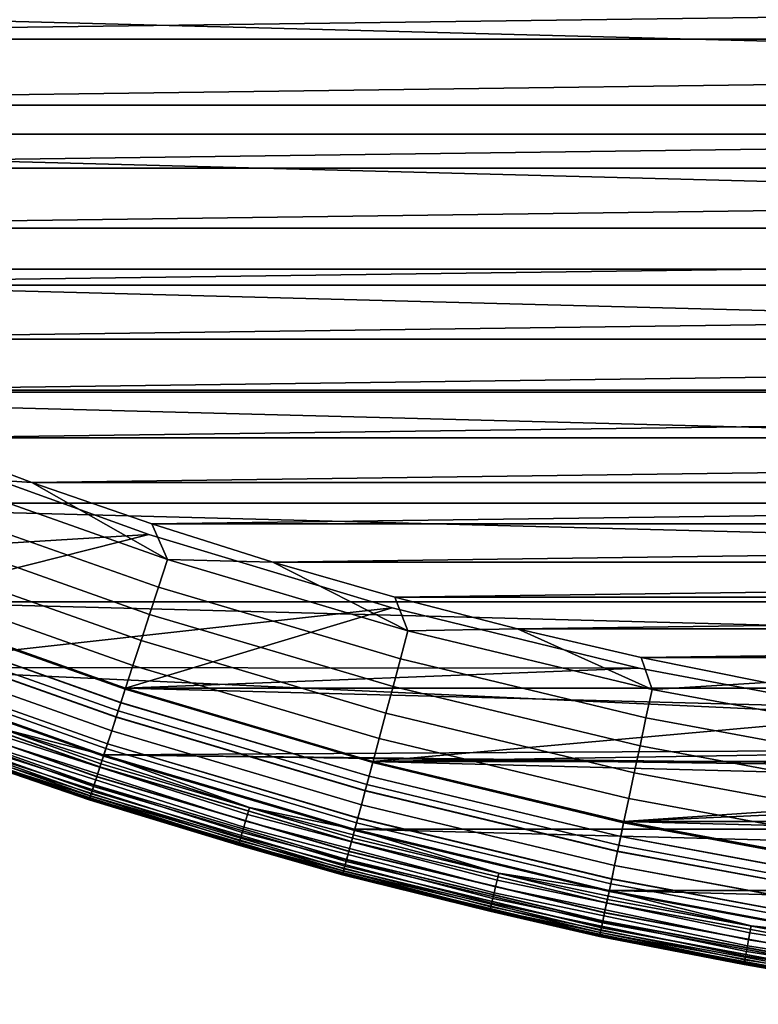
# Model space of a CAD drawing. Header units: metres. Extents: x -22 to 244, y -22 to 22.
# Tile 9 of 146: x -6.94 to -3.79, y -21.32 to -17.12. Entities that reach past the tile are written whole.
import ezdxf

# ---------------------------------------------------------------- set-up
doc = ezdxf.new("R2010")
doc.units = ezdxf.units.M
doc.layers.add('solid_10_151_113_XXX', color=7, linetype='CONTINUOUS')

msp = doc.modelspace()

# ---------------------------------------------------------------- linework, layer by layer
at = {"layer": 'solid_10_151_113_XXX'}
for points in [[(-11.225082, -16.914122, 269.950012), (-10.770714, -17.207024, 269.950012), (11.225076, -16.914125, 269.950012)], [(-10.770714, -17.207024, 269.950012), (10.770707, -17.207027, 269.950012), (11.225076, -16.914125, 269.950012)], [(12.344507, -16.988617, 0.5), (11.438365, -17.611465, 0.5), (-12.344491, -16.988628, 0.5)], [(11.438365, -17.611465, 0.5), (-11.438343, -17.611481, 0.5), (-12.344491, -16.988628, 0.5)], [(-10.770714, -17.207024, 269.950012), (-10.308699, -17.48773, 269.950012), (10.770707, -17.207027, 269.950012)], [(-10.308699, -17.48773, 269.950012), (10.308693, -17.487734, 269.950012), (10.770707, -17.207027, 269.950012)], [(-10.308699, -17.48773, 269.950012), (-9.83932, -17.756062, 269.950012), (10.308693, -17.487734, 269.950012)], [(-9.83932, -17.756062, 269.950012), (9.839314, -17.756065, 269.950012), (10.308693, -17.487734, 269.950012)], [(11.438365, -17.611465, 0.5), (10.500866, -18.186031, 0.5), (-11.438343, -17.611481, 0.5)], [(10.500866, -18.186031, 0.5), (-10.500843, -18.186045, 0.5), (-11.438343, -17.611481, 0.5)], [(-9.83932, -17.756062, 269.950012), (-9.363029, -18.011765, 269.950012), (9.839314, -17.756065, 269.950012)], [(-9.363029, -18.011765, 269.950012), (9.363023, -18.011766, 269.950012), (9.839314, -17.756065, 269.950012)], [(-9.363029, -18.011765, 269.950012), (-8.880068, -18.254709, 269.950012), (9.363023, -18.011766, 269.950012)], [(-8.880068, -18.254709, 269.950012), (8.880061, -18.254711, 269.950012), (9.363023, -18.011766, 269.950012)], [(10.500866, -18.186031, 0.5), (9.5346, -18.71073, 0.5), (-10.500843, -18.186045, 0.5)], [(9.5346, -18.71073, 0.5), (-9.534582, -18.710737, 0.5), (-10.500843, -18.186045, 0.5)], [(-8.880068, -18.254709, 269.950012), (-8.390781, -18.484716, 269.950012), (8.880061, -18.254711, 269.950012)], [(-8.390781, -18.484716, 269.950012), (8.390775, -18.48472, 269.950012), (8.880061, -18.254711, 269.950012)], [(-8.390781, -18.484716, 269.950012), (-7.895606, -18.701588, 269.950012), (8.390775, -18.48472, 269.950012)], [(-7.895606, -18.701588, 269.950012), (7.895599, -18.70159, 269.950012), (8.390775, -18.48472, 269.950012)], [(9.5346, -18.71073, 0.5), (8.54223, -19.184116, 0.5), (-9.534582, -18.710737, 0.5)], [(8.54223, -19.184116, 0.5), (-8.542207, -19.184126, 0.5), (-9.534582, -18.710737, 0.5)], [(-7.895606, -18.701588, 269.950012), (-7.394777, -18.905218, 269.950012), (7.895599, -18.70159, 269.950012)], [(-7.394777, -18.905218, 269.950012), (7.39477, -18.905222, 269.950012), (7.895599, -18.70159, 269.950012)], [(-7.394777, -18.905218, 269.950012), (-6.888712, -19.095434, 269.950012), (7.39477, -18.905222, 269.950012)], [(-7.319239, -19.067268, 269.943604), (-6.888712, -19.095434, 269.950012), (-7.394777, -18.905218, 269.950012)], [(-6.888712, -19.095434, 269.950012), (6.888704, -19.095436, 269.950012), (7.39477, -18.905222, 269.950012)], [(-8.666456, -19.457197, 213.25), (-9.673222, -18.976795, 213.25), (-7.409348, -18.949327, 213.25), (-6.390347, -19.316803, 213.25)], [(-7.409357, -18.949324, 212.800003), (-8.542225, -19.184118, 212.800003), (-7.52642, -19.604921, 212.800003), (-6.390269, -19.316828, 212.800003)], [(-6.390347, -19.316803, 213.25), (-7.409348, -18.949327, 213.25), (-7.409357, -18.949324, 212.800003), (-6.390269, -19.316828, 212.800003)], [(-6.311304, -19.424196, 269.943604), (-7.319239, -19.067268, 269.943604), (-7.363751, -19.183228, 269.924103), (-6.349687, -19.542328, 269.924103)], [(-6.311304, -19.424196, 269.943604), (-6.888712, -19.095434, 269.950012), (-7.319239, -19.067268, 269.943604)], [(-6.888712, -19.095434, 269.950012), (-6.377805, -19.272093, 269.950012), (6.888704, -19.095436, 269.950012)], [(-6.311304, -19.424196, 269.943604), (-6.377805, -19.272093, 269.950012), (-6.888712, -19.095434, 269.950012)], [(-6.377805, -19.272093, 269.950012), (6.377798, -19.272095, 269.950012), (6.888704, -19.095436, 269.950012)], [(8.54223, -19.184116, 0.5), (7.526426, -19.604919, 0.5), (-8.542207, -19.184126, 0.5)], [(7.526426, -19.604919, 0.5), (-7.526398, -19.604931, 0.5), (-8.542207, -19.184126, 0.5)], [(-6.349687, -19.542328, 269.924103), (-7.363751, -19.183228, 269.924103), (-7.407288, -19.296646, 269.891693), (-6.387228, -19.657867, 269.891693)], [(-6.387228, -19.657867, 269.891693), (-7.407288, -19.296646, 269.891693), (-7.449371, -19.406277, 269.846771), (-6.423516, -19.76955, 269.846771)], [(-6.377805, -19.272093, 269.950012), (-5.862307, -19.435106, 269.950012), (6.377798, -19.272095, 269.950012)], [(-6.311304, -19.424196, 269.943604), (-5.862307, -19.435106, 269.950012), (-6.377805, -19.272093, 269.950012)], [(-5.862307, -19.435106, 269.950012), (5.8623, -19.435108, 269.950012), (6.377798, -19.272095, 269.950012)], [(-7.635867, -19.884253, 213.25), (-8.666456, -19.457197, 213.25), (-6.390347, -19.316803, 213.25), (-5.353179, -19.629541, 213.25)], [(-6.390269, -19.316828, 212.800003), (-7.52642, -19.604921, 212.800003), (-6.489954, -19.971991, 212.800003), (-5.353235, -19.629526, 212.800003)], [(-5.353179, -19.629541, 213.25), (-6.390347, -19.316803, 213.25), (-6.390269, -19.316828, 212.800003), (-5.353235, -19.629526, 212.800003)], [(-6.423516, -19.76955, 269.846771), (-7.449371, -19.406277, 269.846771), (-7.489539, -19.510916, 269.789795), (-6.458152, -19.87615, 269.789795)], [(-5.286071, -19.727884, 269.943604), (-6.311304, -19.424196, 269.943604), (-6.349687, -19.542328, 269.924103), (-5.318219, -19.847862, 269.924103)], [(-5.286071, -19.727884, 269.943604), (-5.862307, -19.435106, 269.950012), (-6.311304, -19.424196, 269.943604)], [(-5.862307, -19.435106, 269.950012), (-5.342694, -19.58432, 269.950012), (5.8623, -19.435108, 269.950012)], [(-5.286071, -19.727884, 269.943604), (-5.342694, -19.58432, 269.950012), (-5.862307, -19.435106, 269.950012)], [(-5.342694, -19.58432, 269.950012), (5.342687, -19.584322, 269.950012), (5.8623, -19.435108, 269.950012)], [(-6.458152, -19.87615, 269.789795), (-7.489539, -19.510916, 269.789795), (-7.52735, -19.609417, 269.721405), (-6.490757, -19.976494, 269.721405)], [(-5.318219, -19.847862, 269.924103), (-6.349687, -19.542328, 269.924103), (-6.387228, -19.657867, 269.891693), (-5.349662, -19.96521, 269.891693)], [(-5.342694, -19.58432, 269.950012), (-4.819313, -19.719641, 269.950012), (5.342687, -19.584322, 269.950012)], [(-5.286071, -19.727884, 269.943604), (-4.819313, -19.719641, 269.950012), (-5.342694, -19.58432, 269.950012)], [(-4.819313, -19.719641, 269.950012), (4.819305, -19.719643, 269.950012), (5.342687, -19.584322, 269.950012)], [(-7.635867, -19.884253, 213.25), (-5.353179, -19.629541, 213.25), (-4.300851, -19.886631, 213.25)], [(-6.490757, -19.976494, 269.721405), (-7.52735, -19.609417, 269.721405), (-7.562389, -19.700697, 269.642365), (-6.52097, -20.069483, 269.642365)], [(-6.509524, -20.034256, 212.795715), (-6.489954, -19.971991, 212.800003), (-7.52642, -19.604921, 212.800003), (-7.549115, -19.666117, 212.795715)], [(-6.509324, -20.033638, 0.504193), (-7.548882, -19.665512, 0.504193), (-7.526398, -19.604931, 0.5), (-6.489937, -19.971996, 0.5)], [(7.526426, -19.604919, 0.5), (6.489959, -19.971989, 0.5), (-7.526398, -19.604931, 0.5)], [(6.489959, -19.971989, 0.5), (-6.489937, -19.971996, 0.5), (-7.526398, -19.604931, 0.5)], [(-4.300873, -19.886627, 212.800003), (-5.353235, -19.629526, 212.800003), (-6.489954, -19.971991, 212.800003)], [(-4.300851, -19.886631, 213.25), (-5.353179, -19.629541, 213.25), (-5.353235, -19.629526, 212.800003), (-4.300873, -19.886627, 212.800003)], [(-6.509524, -20.034256, 212.795715), (-7.549115, -19.666117, 212.795715), (-7.572126, -19.726063, 212.782944), (-6.529366, -20.095324, 212.782944)], [(-6.529171, -20.094721, 0.516885), (-7.571899, -19.725471, 0.516885), (-7.548882, -19.665512, 0.504193), (-6.509324, -20.033638, 0.504193)], [(-5.349662, -19.96521, 269.891693), (-6.387228, -19.657867, 269.891693), (-6.423516, -19.76955, 269.846771), (-5.380055, -20.078638, 269.846771)], [(-6.52097, -20.069483, 269.642365), (-7.562389, -19.700697, 269.642365), (-7.594272, -19.783754, 269.553528), (-6.548462, -20.154095, 269.553528)], [(-4.246349, -19.977501, 269.943604), (-4.819313, -19.719641, 269.950012), (-5.286071, -19.727884, 269.943604)], [(-4.819313, -19.719641, 269.950012), (-4.29244, -19.840992, 269.950012), (4.819305, -19.719643, 269.950012)], [(-4.246349, -19.977501, 269.943604), (-4.29244, -19.840992, 269.950012), (-4.819313, -19.719641, 269.950012)], [(-4.29244, -19.840992, 269.950012), (4.292432, -19.840994, 269.950012), (4.819305, -19.719643, 269.950012)], [(-6.529366, -20.095324, 212.782944), (-7.572126, -19.726063, 212.782944), (-7.594341, -19.783936, 212.761887), (-6.548522, -20.154278, 212.761887)], [(-6.548335, -20.153704, 0.53786), (-7.594124, -19.783371, 0.53786), (-7.571899, -19.725471, 0.516885), (-6.529171, -20.094721, 0.516885)], [(-4.246349, -19.977501, 269.943604), (-5.286071, -19.727884, 269.943604), (-5.318219, -19.847862, 269.924103), (-4.272173, -20.098995, 269.924103)], [(-6.548462, -20.154095, 269.553528), (-7.594272, -19.783754, 269.553528), (-7.622648, -19.857677, 269.455841), (-6.572931, -20.229401, 269.455841)], [(-6.548522, -20.154278, 212.761887), (-7.594341, -19.783936, 212.761887), (-7.61538, -19.838743, 212.73291), (-6.566664, -20.210114, 212.73291)], [(-6.566488, -20.209574, 0.566758), (-7.615177, -19.838213, 0.566758), (-7.594124, -19.783371, 0.53786), (-6.548335, -20.153704, 0.53786)], [(-5.380055, -20.078638, 269.846771), (-6.423516, -19.76955, 269.846771), (-6.458152, -19.87615, 269.789795), (-5.409064, -20.186903, 269.789795)], [(-6.566664, -20.210114, 212.73291), (-7.61538, -19.838743, 212.73291), (-7.634881, -19.889547, 212.696518), (-6.58348, -20.261868, 212.696518)], [(-6.583319, -20.261374, 0.603084), (-7.634696, -19.889061, 0.603084), (-7.615177, -19.838213, 0.566758), (-6.566488, -20.209574, 0.566758)], [(-4.272173, -20.098995, 269.924103), (-5.318219, -19.847862, 269.924103), (-5.349662, -19.96521, 269.891693), (-4.297432, -20.217827, 269.891693)], [(-4.29244, -19.840992, 269.950012), (-3.762588, -19.948256, 269.950012), (4.292432, -19.840994, 269.950012)], [(-4.246349, -19.977501, 269.943604), (-3.762588, -19.948256, 269.950012), (-4.29244, -19.840992, 269.950012)], [(-6.58348, -20.261868, 212.696518), (-7.634881, -19.889547, 212.696518), (-7.652512, -19.935476, 212.65332), (-6.598682, -20.308657, 212.65332)], [(-6.598539, -20.308216, 0.646215), (-7.652346, -19.935043, 0.646215), (-7.634696, -19.889061, 0.603084), (-6.583319, -20.261374, 0.603084)], [(-6.572931, -20.229401, 269.455841), (-7.622648, -19.857677, 269.455841), (-7.647206, -19.921654, 269.350433), (-6.594107, -20.294575, 269.350433)], [(-7.635867, -19.884253, 213.25), (-4.300851, -19.886631, 213.25), (-3.236387, -20.087339, 213.25)], [(-6.584336, -20.256763, 213.25), (-7.635867, -19.884253, 213.25), (-3.236387, -20.087339, 213.25), (-2.162697, -20.231117, 213.25)], [(-7.008232, -20.147171, 213.252457), (-7.635867, -19.884253, 213.25), (-6.584336, -20.256763, 213.25)], [(-5.409064, -20.186903, 269.789795), (-6.458152, -19.87615, 269.789795), (-6.490757, -19.976494, 269.721405), (-5.436372, -20.288816, 269.721405)], [(-4.300873, -19.886627, 212.800003), (-6.489954, -19.971991, 212.800003), (-5.435685, -20.284311, 212.800003), (-3.236405, -20.087336, 212.800003)], [(-3.236387, -20.087339, 213.25), (-4.300851, -19.886631, 213.25), (-4.300873, -19.886627, 212.800003), (-3.236405, -20.087336, 212.800003)], [(-6.594107, -20.294575, 269.350433), (-7.647206, -19.921654, 269.350433), (-7.667677, -19.974981, 269.238434), (-6.611759, -20.348902, 269.238434)], [(-6.598682, -20.308657, 212.65332), (-7.652512, -19.935476, 212.65332), (-7.667969, -19.975742, 212.604065), (-6.61201, -20.349676, 212.604065)], [(-6.611887, -20.349297, 0.695412), (-7.667826, -19.97537, 0.695412), (-7.652346, -19.935043, 0.646215), (-6.598539, -20.308216, 0.646215)], [(-5.452091, -20.347481, 212.795715), (-5.435685, -20.284311, 212.800003), (-6.489954, -19.971991, 212.800003), (-6.509524, -20.034256, 212.795715)], [(-5.451923, -20.346855, 0.504193), (-6.509324, -20.033638, 0.504193), (-6.489937, -19.971996, 0.5), (-5.43567, -20.284315, 0.5)], [(6.489959, -19.971989, 0.5), (5.43569, -20.284309, 0.5), (-6.489937, -19.971996, 0.5)], [(5.43569, -20.284309, 0.5), (-5.43567, -20.284315, 0.5), (-6.489937, -19.971996, 0.5)], [(-4.297432, -20.217827, 269.891693), (-5.349662, -19.96521, 269.891693), (-5.380055, -20.078638, 269.846771), (-4.321847, -20.332691, 269.846771)], [(-3.194988, -20.172358, 269.943604), (-3.762588, -19.948256, 269.950012), (-4.246349, -19.977501, 269.943604)], [(-6.623236, -20.384224, 212.549606), (-7.680987, -20.009655, 212.549606), (-7.691343, -20.036634, 212.49086), (-6.632166, -20.411709, 212.49086)], [(-6.632089, -20.41147, 0.808537), (-7.691253, -20.0364, 0.808537), (-7.68087, -20.00935, 0.74983), (-6.623135, -20.383913, 0.74983)], [(-6.611759, -20.348902, 269.238434), (-7.667677, -19.974981, 269.238434), (-7.683836, -20.017075, 269.121063), (-6.625692, -20.391783, 269.121063)], [(-6.61201, -20.349676, 212.604065), (-7.667969, -19.975742, 212.604065), (-7.680987, -20.009655, 212.549606), (-6.623236, -20.384224, 212.549606)], [(-6.623135, -20.383913, 0.74983), (-7.68087, -20.00935, 0.74983), (-7.667826, -19.97537, 0.695412), (-6.611887, -20.349297, 0.695412)], [(-5.436372, -20.288816, 269.721405), (-6.490757, -19.976494, 269.721405), (-6.52097, -20.069483, 269.642365), (-5.461678, -20.383259, 269.642365)], [(-3.194988, -20.172358, 269.943604), (-4.246349, -19.977501, 269.943604), (-4.272173, -20.098995, 269.924103), (-3.214418, -20.295038, 269.924103)], [(-6.638648, -20.431656, 212.428833), (-7.69886, -20.056215, 212.428833), (-7.703408, -20.068066, 212.364609), (-6.64257, -20.443727, 212.364609)], [(-6.642543, -20.443647, 0.934737), (-7.703378, -20.067986, 0.934737), (-7.698799, -20.056057, 0.870527), (-6.638596, -20.431496, 0.870527)], [(-6.635754, -20.42275, 268.999603), (-7.695504, -20.047474, 268.999603), (-7.702555, -20.065842, 268.875427), (-6.641834, -20.441463, 268.875427)], [(-6.632166, -20.411709, 212.49086), (-7.691343, -20.036634, 212.49086), (-7.69886, -20.056215, 212.428833), (-6.638648, -20.431656, 212.428833)], [(-6.638596, -20.431496, 0.870527), (-7.698799, -20.056057, 0.870527), (-7.691253, -20.0364, 0.808537), (-6.632089, -20.41147, 0.808537)], [(-6.625692, -20.391783, 269.121063), (-7.683836, -20.017075, 269.121063), (-7.695504, -20.047474, 268.999603), (-6.635754, -20.42275, 268.999603)], [(-5.452091, -20.347481, 212.795715), (-6.509524, -20.034256, 212.795715), (-6.529366, -20.095324, 212.782944), (-5.46871, -20.409504, 212.782944)], [(-5.468546, -20.408894, 0.516885), (-6.529171, -20.094721, 0.516885), (-6.509324, -20.033638, 0.504193), (-5.451923, -20.346855, 0.504193)], [(-7.703378, -20.067986, 0.934737), (-6.642543, -20.443647, 0.934737), (-6.643865, -20.447716, 1), (-7.704911, -20.07198, 1)], [(-6.64257, -20.443727, 212.364609), (-7.703408, -20.068066, 212.364609), (-7.704911, -20.07198, 212.300003), (-6.643865, -20.447716, 212.300003)], [(-6.643865, -20.447716, 212.300003), (-7.704911, -20.07198, 212.300003), (-7.704911, -20.07198, 1), (-6.643865, -20.447716, 1)], [(-7.704911, -20.07198, 213.449997), (-6.643866, -20.447716, 213.449997), (-6.643863, -20.447716, 268.75), (-7.704909, -20.07198, 268.75)], [(-7.062865, -20.30423, 213.418961), (-6.643866, -20.447716, 213.449997), (-7.704911, -20.07198, 213.449997)], [(-6.641834, -20.441463, 268.875427), (-7.702555, -20.065842, 268.875427), (-7.704909, -20.07198, 268.75), (-6.643863, -20.447716, 268.75)], [(-5.46871, -20.409504, 212.782944), (-6.529366, -20.095324, 212.782944), (-6.548522, -20.154278, 212.761887), (-5.484754, -20.469381, 212.761887)], [(-5.461678, -20.383259, 269.642365), (-6.52097, -20.069483, 269.642365), (-6.548462, -20.154095, 269.553528), (-5.484704, -20.469194, 269.553528)], [(-5.484598, -20.468798, 0.53786), (-6.548335, -20.153704, 0.53786), (-6.529171, -20.094721, 0.516885), (-5.468546, -20.408894, 0.516885)], [(-2.162681, -20.231119, 212.800003), (-3.236405, -20.087336, 212.800003), (-5.435685, -20.284311, 212.800003)], [(-4.321847, -20.332691, 269.846771), (-5.380055, -20.078638, 269.846771), (-5.409064, -20.186903, 269.789795), (-4.34515, -20.442327, 269.789795)], [(-3.214418, -20.295038, 269.924103), (-4.272173, -20.098995, 269.924103), (-4.297432, -20.217827, 269.891693), (-3.233423, -20.41503, 269.891693)], [(-5.978436, -20.538425, 213.27182), (-7.027802, -20.203432, 213.27182), (-7.018268, -20.176022, 213.259796), (-5.970325, -20.510561, 213.259796)], [(-5.970325, -20.510561, 213.259796), (-7.018268, -20.176022, 213.259796), (-7.008232, -20.147171, 213.252457), (-5.961788, -20.481232, 213.252457)], [(-5.961788, -20.481232, 213.252457), (-7.008232, -20.147171, 213.252457), (-6.584336, -20.256763, 213.25)], [(-5.484704, -20.469194, 269.553528), (-6.548462, -20.154095, 269.553528), (-6.572931, -20.229401, 269.455841), (-5.505198, -20.545677, 269.455841)], [(-5.484754, -20.469381, 212.761887), (-6.548522, -20.154278, 212.761887), (-6.566664, -20.210114, 212.73291), (-5.499949, -20.526089, 212.73291)], [(-5.499802, -20.525541, 0.566758), (-6.566488, -20.209574, 0.566758), (-6.548335, -20.153704, 0.53786), (-5.484598, -20.468798, 0.53786)], [(-5.985921, -20.564138, 213.288254), (-7.0366, -20.228724, 213.288254), (-7.027802, -20.203432, 213.27182), (-5.978436, -20.538425, 213.27182)], [(-5.499949, -20.526089, 212.73291), (-6.566664, -20.210114, 212.73291), (-6.58348, -20.261868, 212.696518), (-5.514033, -20.578651, 212.696518)], [(-5.513899, -20.57815, 0.603084), (-6.583319, -20.261374, 0.603084), (-6.566488, -20.209574, 0.566758), (-5.499802, -20.525541, 0.566758)], [(-4.34515, -20.442327, 269.789795), (-5.409064, -20.186903, 269.789795), (-5.436372, -20.288816, 269.721405), (-4.367087, -20.54553, 269.721405)], [(-3.233423, -20.41503, 269.891693), (-4.297432, -20.217827, 269.891693), (-4.321847, -20.332691, 269.846771), (-3.251793, -20.531013, 269.846771)], [(-5.998291, -20.606636, 213.332565), (-7.051142, -20.270529, 213.332565), (-7.044445, -20.251276, 213.30867), (-5.992594, -20.587063, 213.30867)], [(-5.992594, -20.587063, 213.30867), (-7.044445, -20.251276, 213.30867), (-7.0366, -20.228724, 213.288254), (-5.985921, -20.564138, 213.288254)], [(-5.514033, -20.578651, 212.696518), (-6.58348, -20.261868, 212.696518), (-6.598682, -20.308657, 212.65332), (-5.526766, -20.626173, 212.65332)], [(-5.526647, -20.625725, 0.646215), (-6.598539, -20.308216, 0.646215), (-6.583319, -20.261374, 0.603084), (-5.513899, -20.57815, 0.603084)], [(-5.505198, -20.545677, 269.455841), (-6.572931, -20.229401, 269.455841), (-6.594107, -20.294575, 269.350433), (-5.522934, -20.611872, 269.350433)], [(-6.584336, -20.256763, 213.25), (-2.162697, -20.231117, 213.25), (-1.082858, -20.317549, 213.25)], [(-6.584336, -20.256763, 213.25), (-1.082858, -20.317549, 213.25), (0, -20.346386, 213.25)], [(-5.514802, -20.573696, 213.25), (-6.584336, -20.256763, 213.25), (0, -20.346386, 213.25), (5.514826, -20.573689, 213.25)], [(-5.961788, -20.481232, 213.252457), (-6.584336, -20.256763, 213.25), (-5.514802, -20.573696, 213.25)], [(-2.162681, -20.231119, 212.800003), (-5.435685, -20.284311, 212.800003), (-4.36652, -20.541019, 212.800003), (-1.082849, -20.317551, 212.800003)], [(-6.008264, -20.640896, 213.418961), (-7.062865, -20.30423, 213.418961), (-7.060468, -20.297337, 213.388412), (-6.006224, -20.633888, 213.388412)], [(-6.008264, -20.640896, 213.418961), (-6.643866, -20.447716, 213.449997), (-7.062865, -20.30423, 213.418961)], [(-6.006224, -20.633888, 213.388412), (-7.060468, -20.297337, 213.388412), (-7.056528, -20.286011, 213.359375), (-6.002872, -20.622374, 213.359375)], [(-6.002872, -20.622374, 213.359375), (-7.056528, -20.286011, 213.359375), (-7.051142, -20.270529, 213.332565), (-5.998291, -20.606636, 213.332565)], [(-5.526766, -20.626173, 212.65332), (-6.598682, -20.308657, 212.65332), (-6.61201, -20.349676, 212.604065), (-5.537929, -20.667833, 212.604065)], [(-5.537826, -20.667448, 0.695412), (-6.611887, -20.349297, 0.695412), (-6.598539, -20.308216, 0.646215), (-5.526647, -20.625725, 0.646215)], [(-5.522934, -20.611872, 269.350433), (-6.594107, -20.294575, 269.350433), (-6.611759, -20.348902, 269.238434), (-5.537718, -20.667048, 269.238434)], [(-4.367087, -20.54553, 269.721405), (-5.436372, -20.288816, 269.721405), (-5.461678, -20.383259, 269.642365), (-4.387415, -20.641167, 269.642365)], [(-4.379714, -20.604937, 212.795715), (-4.36652, -20.541019, 212.800003), (-5.435685, -20.284311, 212.800003), (-5.452091, -20.347481, 212.795715)], [(-4.37958, -20.604301, 0.504193), (-5.451923, -20.346855, 0.504193), (-5.43567, -20.284315, 0.5), (-4.366499, -20.541023, 0.5)], [(5.43569, -20.284309, 0.5), (4.366528, -20.541018, 0.5), (-5.43567, -20.284315, 0.5)], [(4.366528, -20.541018, 0.5), (-4.366499, -20.541023, 0.5), (-5.43567, -20.284315, 0.5)], [(0, -20.346386, 212.800003), (-4.36652, -20.541019, 212.800003), (4.366511, -20.541021, 212.800003), (5.435678, -20.284313, 212.800003)], [(-5.537718, -20.667048, 269.238434), (-6.611759, -20.348902, 269.238434), (-6.625692, -20.391783, 269.121063), (-5.549388, -20.7106, 269.121063)], [(-5.537929, -20.667833, 212.604065), (-6.61201, -20.349676, 212.604065), (-6.623236, -20.384224, 212.549606), (-5.547331, -20.702921, 212.549606)], [(-5.547246, -20.702606, 0.74983), (-6.623135, -20.383913, 0.74983), (-6.611887, -20.349297, 0.695412), (-5.537826, -20.667448, 0.695412)], [(-4.379714, -20.604937, 212.795715), (-5.452091, -20.347481, 212.795715), (-5.46871, -20.409504, 212.782944), (-4.393064, -20.667744, 212.782944)], [(-4.392933, -20.667124, 0.516885), (-5.468546, -20.408894, 0.516885), (-5.451923, -20.346855, 0.504193), (-4.37958, -20.604301, 0.504193)], [(0, -20.346386, 212.800003), (-1.082849, -20.317551, 212.800003), (-4.36652, -20.541019, 212.800003)], [(-3.251793, -20.531013, 269.846771), (-4.321847, -20.332691, 269.846771), (-4.34515, -20.442327, 269.789795), (-3.269327, -20.641718, 269.789795)], [(-5.549388, -20.7106, 269.121063), (-6.625692, -20.391783, 269.121063), (-6.635754, -20.42275, 268.999603), (-5.557816, -20.74205, 268.999603)], [(-5.547331, -20.702921, 212.549606), (-6.623236, -20.384224, 212.549606), (-6.632166, -20.411709, 212.49086), (-5.554811, -20.730835, 212.49086)], [(-5.554746, -20.730593, 0.808537), (-6.632089, -20.41147, 0.808537), (-6.623135, -20.383913, 0.74983), (-5.547246, -20.702606, 0.74983)], [(-4.387415, -20.641167, 269.642365), (-5.461678, -20.383259, 269.642365), (-5.484704, -20.469194, 269.553528), (-4.405912, -20.728189, 269.553528)], [(-5.560239, -20.751095, 212.428833), (-6.638648, -20.431656, 212.428833), (-6.64257, -20.443727, 212.364609), (-5.563524, -20.763355, 212.364609)], [(-5.563502, -20.763273, 0.934737), (-6.642543, -20.443647, 0.934737), (-6.638596, -20.431496, 0.870527), (-5.560195, -20.750933, 0.870527)], [(-5.557816, -20.74205, 268.999603), (-6.635754, -20.42275, 268.999603), (-6.641834, -20.441463, 268.875427), (-5.562908, -20.761055, 268.875427)], [(-5.554811, -20.730835, 212.49086), (-6.632166, -20.411709, 212.49086), (-6.638648, -20.431656, 212.428833), (-5.560239, -20.751095, 212.428833)], [(-5.560195, -20.750933, 0.870527), (-6.638596, -20.431496, 0.870527), (-6.632089, -20.41147, 0.808537), (-5.554746, -20.730593, 0.808537)], [(-4.393064, -20.667744, 212.782944), (-5.46871, -20.409504, 212.782944), (-5.484754, -20.469381, 212.761887), (-4.405953, -20.728378, 212.761887)], [(-4.405827, -20.727787, 0.53786), (-5.484598, -20.468798, 0.53786), (-5.468546, -20.408894, 0.516885), (-4.392933, -20.667124, 0.516885)], [(-6.643866, -20.447716, 213.449997), (-5.56461, -20.767405, 213.449997), (-5.564608, -20.767406, 268.75), (-6.643863, -20.447716, 268.75)], [(-6.008264, -20.640896, 213.418961), (-5.56461, -20.767405, 213.449997), (-6.643866, -20.447716, 213.449997)], [(-6.642543, -20.443647, 0.934737), (-5.563502, -20.763273, 0.934737), (-5.56461, -20.767405, 1), (-6.643865, -20.447716, 1)], [(-5.563524, -20.763355, 212.364609), (-6.64257, -20.443727, 212.364609), (-6.643865, -20.447716, 212.300003), (-5.56461, -20.767405, 212.300003)], [(-5.56461, -20.767405, 212.300003), (-6.643865, -20.447716, 212.300003), (-6.643865, -20.447716, 1), (-5.56461, -20.767405, 1)], [(-5.562908, -20.761055, 268.875427), (-6.641834, -20.441463, 268.875427), (-6.643863, -20.447716, 268.75), (-5.564608, -20.767406, 268.75)], [(-4.405912, -20.728189, 269.553528), (-5.484704, -20.469194, 269.553528), (-5.505198, -20.545677, 269.455841), (-4.422375, -20.805641, 269.455841)], [(-4.405953, -20.728378, 212.761887), (-5.484754, -20.469381, 212.761887), (-5.499949, -20.526089, 212.73291), (-4.418159, -20.785803, 212.73291)], [(-4.418041, -20.785248, 0.566758), (-5.499802, -20.525541, 0.566758), (-5.484598, -20.468798, 0.53786), (-4.405827, -20.727787, 0.53786)], [(-3.269327, -20.641718, 269.789795), (-4.34515, -20.442327, 269.789795), (-4.367087, -20.54553, 269.721405), (-3.285832, -20.745928, 269.721405)], [(-4.913217, -20.818956, 213.27182), (-5.978436, -20.538425, 213.27182), (-5.970325, -20.510561, 213.259796), (-4.906551, -20.79071, 213.259796)], [(-4.906551, -20.79071, 213.259796), (-5.970325, -20.510561, 213.259796), (-5.961788, -20.481232, 213.252457), (-4.899535, -20.760983, 213.252457)], [(-4.899535, -20.760983, 213.252457), (-5.961788, -20.481232, 213.252457), (-5.514802, -20.573696, 213.25)], [(-4.919368, -20.84502, 213.288254), (-5.985921, -20.564138, 213.288254), (-5.978436, -20.538425, 213.27182), (-4.913217, -20.818956, 213.27182)], [(-4.422375, -20.805641, 269.455841), (-5.505198, -20.545677, 269.455841), (-5.522934, -20.611872, 269.350433), (-4.436623, -20.872671, 269.350433)], [(-4.418159, -20.785803, 212.73291), (-5.499949, -20.526089, 212.73291), (-5.514033, -20.578651, 212.696518), (-4.429473, -20.839031, 212.696518)], [(-4.429365, -20.838524, 0.603084), (-5.513899, -20.57815, 0.603084), (-5.499802, -20.525541, 0.566758), (-4.418041, -20.785248, 0.566758)], [(-3.285832, -20.745928, 269.721405), (-4.367087, -20.54553, 269.721405), (-4.387415, -20.641167, 269.642365), (-3.301127, -20.842499, 269.642365)], [(-3.295333, -20.805914, 212.795715), (-3.285416, -20.741409, 212.800003), (-4.36652, -20.541019, 212.800003), (-4.379714, -20.604937, 212.795715)], [(-3.295232, -20.805273, 0.504193), (-4.37958, -20.604301, 0.504193), (-4.366499, -20.541023, 0.5), (-3.285396, -20.741411, 0.5)], [(-4.36652, -20.541019, 212.800003), (-3.285416, -20.741409, 212.800003), (4.366511, -20.541021, 212.800003)], [(4.366528, -20.541018, 0.5), (3.285424, -20.741407, 0.5), (-4.366499, -20.541023, 0.5)], [(3.285424, -20.741407, 0.5), (-3.285396, -20.741411, 0.5), (-4.366499, -20.541023, 0.5)], [(-4.929534, -20.888098, 213.332565), (-5.998291, -20.606636, 213.332565), (-5.992594, -20.587063, 213.30867), (-4.924852, -20.868258, 213.30867)], [(-4.924852, -20.868258, 213.30867), (-5.992594, -20.587063, 213.30867), (-5.985921, -20.564138, 213.288254), (-4.919368, -20.84502, 213.288254)], [(-4.429473, -20.839031, 212.696518), (-5.514033, -20.578651, 212.696518), (-5.526766, -20.626173, 212.65332), (-4.439702, -20.887154, 212.65332)], [(-4.439605, -20.8867, 0.646215), (-5.526647, -20.625725, 0.646215), (-5.513899, -20.57815, 0.603084), (-4.429365, -20.838524, 0.603084)], [(5.514826, -20.573689, 213.25), (4.430128, -20.8342, 213.25), (-5.514802, -20.573696, 213.25)], [(4.430128, -20.8342, 213.25), (-4.430104, -20.834206, 213.25), (-5.514802, -20.573696, 213.25)], [(-4.899535, -20.760983, 213.252457), (-5.514802, -20.573696, 213.25), (-4.430104, -20.834206, 213.25)], [(-4.93773, -20.922825, 213.418961), (-6.008264, -20.640896, 213.418961), (-6.006224, -20.633888, 213.388412), (-4.936054, -20.915724, 213.388412)], [(-4.93773, -20.922825, 213.418961), (-5.56461, -20.767405, 213.449997), (-6.008264, -20.640896, 213.418961)], [(-4.936054, -20.915724, 213.388412), (-6.006224, -20.633888, 213.388412), (-6.002872, -20.622374, 213.359375), (-4.933299, -20.904051, 213.359375)], [(-4.933299, -20.904051, 213.359375), (-6.002872, -20.622374, 213.359375), (-5.998291, -20.606636, 213.332565), (-4.929534, -20.888098, 213.332565)], [(-4.439702, -20.887154, 212.65332), (-5.526766, -20.626173, 212.65332), (-5.537929, -20.667833, 212.604065), (-4.448669, -20.929342, 212.604065)], [(-4.448586, -20.928951, 0.695412), (-5.537826, -20.667448, 0.695412), (-5.526647, -20.625725, 0.646215), (-4.439605, -20.8867, 0.646215)], [(-4.436623, -20.872671, 269.350433), (-5.522934, -20.611872, 269.350433), (-5.537718, -20.667048, 269.238434), (-4.4485, -20.928545, 269.238434)], [(-3.301127, -20.842499, 269.642365), (-4.387415, -20.641167, 269.642365), (-4.405912, -20.728189, 269.553528), (-3.315045, -20.93037, 269.553528)], [(-3.295333, -20.805914, 212.795715), (-4.379714, -20.604937, 212.795715), (-4.393064, -20.667744, 212.782944), (-3.305378, -20.869333, 212.782944)], [(-3.305279, -20.86871, 0.516885), (-4.392933, -20.667124, 0.516885), (-4.37958, -20.604301, 0.504193), (-3.295232, -20.805273, 0.504193)], [(-4.4485, -20.928545, 269.238434), (-5.537718, -20.667048, 269.238434), (-5.549388, -20.7106, 269.121063), (-4.457874, -20.972649, 269.121063)], [(-4.448669, -20.929342, 212.604065), (-5.537929, -20.667833, 212.604065), (-5.547331, -20.702921, 212.549606), (-4.456222, -20.964874, 212.549606)], [(-4.456153, -20.964554, 0.74983), (-5.547246, -20.702606, 0.74983), (-5.537826, -20.667448, 0.695412), (-4.448586, -20.928951, 0.695412)], [(-3.305378, -20.869333, 212.782944), (-4.393064, -20.667744, 212.782944), (-4.405953, -20.728378, 212.761887), (-3.315075, -20.930561, 212.761887)], [(-3.314981, -20.929964, 0.53786), (-4.405827, -20.727787, 0.53786), (-4.392933, -20.667124, 0.516885), (-3.305279, -20.86871, 0.516885)], [(-4.457874, -20.972649, 269.121063), (-5.549388, -20.7106, 269.121063), (-5.557816, -20.74205, 268.999603), (-4.464644, -21.004498, 268.999603)], [(-4.456222, -20.964874, 212.549606), (-5.547331, -20.702921, 212.549606), (-5.554811, -20.730835, 212.49086), (-4.46223, -20.993141, 212.49086)], [(-4.462178, -20.992895, 0.808537), (-5.554746, -20.730593, 0.808537), (-5.547246, -20.702606, 0.74983), (-4.456153, -20.964554, 0.74983)], [(-3.315045, -20.93037, 269.553528), (-4.405912, -20.728189, 269.553528), (-4.422375, -20.805641, 269.455841), (-3.327432, -21.008577, 269.455841)], [(-3.315075, -20.930561, 212.761887), (-4.405953, -20.728378, 212.761887), (-4.418159, -20.785803, 212.73291), (-3.324259, -20.988544, 212.73291)], [(-3.32417, -20.987986, 0.566758), (-4.418041, -20.785248, 0.566758), (-4.405827, -20.727787, 0.53786), (-3.314981, -20.929964, 0.53786)], [(-5.563502, -20.763273, 0.934737), (-4.469212, -21.02599, 0.934737), (-4.470101, -21.030174, 1), (-5.56461, -20.767405, 1)], [(-4.46923, -21.026072, 212.364609), (-5.563524, -20.763355, 212.364609), (-5.56461, -20.767405, 212.300003), (-4.470101, -21.030174, 212.300003)], [(-4.470101, -21.030174, 212.300003), (-5.56461, -20.767405, 212.300003), (-5.56461, -20.767405, 1), (-4.470101, -21.030174, 1)], [(-5.56461, -20.767405, 213.449997), (-4.470101, -21.030174, 213.449997), (-4.4701, -21.030174, 268.75), (-5.564608, -20.767406, 268.75)], [(-4.93773, -20.922825, 213.418961), (-4.470101, -21.030174, 213.449997), (-5.56461, -20.767405, 213.449997)], [(-4.468735, -21.023743, 268.875427), (-5.562908, -20.761055, 268.875427), (-5.564608, -20.767406, 268.75), (-4.4701, -21.030174, 268.75)], [(-4.466591, -21.013657, 212.428833), (-5.560239, -20.751095, 212.428833), (-5.563524, -20.763355, 212.364609), (-4.46923, -21.026072, 212.364609)], [(-4.469212, -21.02599, 0.934737), (-5.563502, -20.763273, 0.934737), (-5.560195, -20.750933, 0.870527), (-4.466556, -21.013493, 0.870527)], [(-4.464644, -21.004498, 268.999603), (-5.557816, -20.74205, 268.999603), (-5.562908, -20.761055, 268.875427), (-4.468735, -21.023743, 268.875427)], [(-4.46223, -20.993141, 212.49086), (-5.554811, -20.730835, 212.49086), (-5.560239, -20.751095, 212.428833), (-4.466591, -21.013657, 212.428833)], [(-4.466556, -21.013493, 0.870527), (-5.560195, -20.750933, 0.870527), (-5.554746, -20.730593, 0.808537), (-4.462178, -20.992895, 0.808537)], [(-3.829766, -21.015728, 213.259796), (-4.906551, -20.79071, 213.259796), (-4.899535, -20.760983, 213.252457), (-3.824289, -20.985676, 213.252457)], [(-3.824289, -20.985676, 213.252457), (-4.899535, -20.760983, 213.252457), (-4.430104, -20.834206, 213.25)], [(-3.834969, -21.044279, 213.27182), (-4.913217, -20.818956, 213.27182), (-4.906551, -20.79071, 213.259796), (-3.829766, -21.015728, 213.259796)], [(-3.327432, -21.008577, 269.455841), (-4.422375, -20.805641, 269.455841), (-4.436623, -20.872671, 269.350433), (-3.338152, -21.076262, 269.350433)], [(-3.324259, -20.988544, 212.73291), (-4.418159, -20.785803, 212.73291), (-4.429473, -20.839031, 212.696518), (-3.332772, -21.042294, 212.696518)], [(-3.332691, -21.04178, 0.603084), (-4.429365, -20.838524, 0.603084), (-4.418041, -20.785248, 0.566758), (-3.32417, -20.987986, 0.566758)], [(-3.84405, -21.094114, 213.30867), (-4.924852, -20.868258, 213.30867), (-4.919368, -20.84502, 213.288254), (-3.83977, -21.070623, 213.288254)], [(-3.83977, -21.070623, 213.288254), (-4.919368, -20.84502, 213.288254), (-4.913217, -20.818956, 213.27182), (-3.834969, -21.044279, 213.27182)], [(-3.332772, -21.042294, 212.696518), (-4.429473, -20.839031, 212.696518), (-4.439702, -20.887154, 212.65332), (-3.340468, -21.090883, 212.65332)], [(-3.340395, -21.090427, 0.646215), (-4.439605, -20.8867, 0.646215), (-4.429365, -20.838524, 0.603084), (-3.332691, -21.04178, 0.603084)], [(4.430128, -20.8342, 213.25), (3.333247, -21.037571, 213.25), (-4.430104, -20.834206, 213.25)], [(3.333247, -21.037571, 213.25), (-3.333223, -21.037575, 213.25), (-4.430104, -20.834206, 213.25)], [(-3.824289, -20.985676, 213.252457), (-4.430104, -20.834206, 213.25), (-3.333223, -21.037575, 213.25)], [(-3.850644, -21.130295, 213.359375), (-4.933299, -20.904051, 213.359375), (-4.929534, -20.888098, 213.332565), (-3.847705, -21.114168, 213.332565)], [(-3.847705, -21.114168, 213.332565), (-4.929534, -20.888098, 213.332565), (-4.924852, -20.868258, 213.30867), (-3.84405, -21.094114, 213.30867)], [(-3.340468, -21.090883, 212.65332), (-4.439702, -20.887154, 212.65332), (-4.448669, -20.929342, 212.604065), (-3.347215, -21.133484, 212.604065)], [(-3.347153, -21.133091, 0.695412), (-4.448586, -20.928951, 0.695412), (-4.439605, -20.8867, 0.646215), (-3.340395, -21.090427, 0.646215)], [(-3.338152, -21.076262, 269.350433), (-4.436623, -20.872671, 269.350433), (-4.4485, -20.928545, 269.238434), (-3.347088, -21.132679, 269.238434)], [(-3.854102, -21.149273, 213.418961), (-4.93773, -20.922825, 213.418961), (-4.936054, -20.915724, 213.388412), (-3.852793, -21.142092, 213.388412)], [(-3.854102, -21.149273, 213.418961), (-4.470101, -21.030174, 213.449997), (-4.93773, -20.922825, 213.418961)], [(-3.852793, -21.142092, 213.388412), (-4.936054, -20.915724, 213.388412), (-4.933299, -20.904051, 213.359375), (-3.850644, -21.130295, 213.359375)], [(-3.347088, -21.132679, 269.238434), (-4.4485, -20.928545, 269.238434), (-4.457874, -20.972649, 269.121063), (-3.354141, -21.177214, 269.121063)], [(-3.347215, -21.133484, 212.604065), (-4.448669, -20.929342, 212.604065), (-4.456222, -20.964874, 212.549606), (-3.352898, -21.169363, 212.549606)], [(-3.352847, -21.169041, 0.74983), (-4.456153, -20.964554, 0.74983), (-4.448586, -20.928951, 0.695412), (-3.347153, -21.133091, 0.695412)], [(-3.354141, -21.177214, 269.121063), (-4.457874, -20.972649, 269.121063), (-4.464644, -21.004498, 268.999603), (-3.359235, -21.209373, 268.999603)], [(-3.352898, -21.169363, 212.549606), (-4.456222, -20.964874, 212.549606), (-4.46223, -20.993141, 212.49086), (-3.357418, -21.197905, 212.49086)], [(-3.357379, -21.197659, 0.808537), (-4.462178, -20.992895, 0.808537), (-4.456153, -20.964554, 0.74983), (-3.352847, -21.169041, 0.74983)], [(-3.3607, -21.218622, 212.428833), (-4.466591, -21.013657, 212.428833), (-4.46923, -21.026072, 212.364609), (-3.362685, -21.231159, 212.364609)], [(-3.362672, -21.231075, 0.934737), (-4.469212, -21.02599, 0.934737), (-4.466556, -21.013493, 0.870527), (-3.360673, -21.218454, 0.870527)], [(-3.359235, -21.209373, 268.999603), (-4.464644, -21.004498, 268.999603), (-4.468735, -21.023743, 268.875427), (-3.362313, -21.228807, 268.875427)], [(-3.357418, -21.197905, 212.49086), (-4.46223, -20.993141, 212.49086), (-4.466591, -21.013657, 212.428833), (-3.3607, -21.218622, 212.428833)], [(-3.360673, -21.218454, 0.870527), (-4.466556, -21.013493, 0.870527), (-4.462178, -20.992895, 0.808537), (-3.357379, -21.197659, 0.808537)], [(-2.746551, -21.213795, 213.27182), (-3.834969, -21.044279, 213.27182), (-3.829766, -21.015728, 213.259796), (-2.742824, -21.185015, 213.259796)], [(-2.742824, -21.185015, 213.259796), (-3.829766, -21.015728, 213.259796), (-3.824289, -20.985676, 213.252457), (-2.738902, -21.15472, 213.252457)], [(-2.738902, -21.15472, 213.252457), (-3.824289, -20.985676, 213.252457), (-3.333223, -21.037575, 213.25)], [(-4.469212, -21.02599, 0.934737), (-3.362672, -21.231075, 0.934737), (-3.363341, -21.2353, 1), (-4.470101, -21.030174, 1)], [(-3.362685, -21.231159, 212.364609), (-4.46923, -21.026072, 212.364609), (-4.470101, -21.030174, 212.300003), (-3.363341, -21.2353, 212.300003)], [(-3.363341, -21.2353, 212.300003), (-4.470101, -21.030174, 212.300003), (-4.470101, -21.030174, 1), (-3.363341, -21.2353, 1)], [(-4.470101, -21.030174, 213.449997), (-3.363341, -21.2353, 213.449997), (-3.36334, -21.2353, 268.75), (-4.4701, -21.030174, 268.75)], [(-3.854102, -21.149273, 213.418961), (-3.363341, -21.2353, 213.449997), (-4.470101, -21.030174, 213.449997)], [(-3.362313, -21.228807, 268.875427), (-4.468735, -21.023743, 268.875427), (-4.4701, -21.030174, 268.75), (-3.36334, -21.2353, 268.75)], [(-2.749989, -21.240353, 213.288254), (-3.83977, -21.070623, 213.288254), (-3.834969, -21.044279, 213.27182), (-2.746551, -21.213795, 213.27182)], [(-2.755672, -21.284248, 213.332565), (-3.847705, -21.114168, 213.332565), (-3.84405, -21.094114, 213.30867), (-2.753055, -21.264032, 213.30867)], [(-2.753055, -21.264032, 213.30867), (-3.84405, -21.094114, 213.30867), (-3.83977, -21.070623, 213.288254), (-2.749989, -21.240353, 213.288254)], [(-2.760253, -21.319633, 213.418961), (-3.854102, -21.149273, 213.418961), (-3.852793, -21.142092, 213.388412), (-2.759316, -21.312397, 213.388412)], [(-2.760253, -21.319633, 213.418961), (-3.363341, -21.2353, 213.449997), (-3.854102, -21.149273, 213.418961)], [(-2.759316, -21.312397, 213.388412), (-3.852793, -21.142092, 213.388412), (-3.850644, -21.130295, 213.359375), (-2.757777, -21.300505, 213.359375)], [(-2.757777, -21.300505, 213.359375), (-3.850644, -21.130295, 213.359375), (-3.847705, -21.114168, 213.332565), (-2.755672, -21.284248, 213.332565)]]:
    msp.add_3dface(points, dxfattribs=at)

doc.saveas('drawing.dxf')
